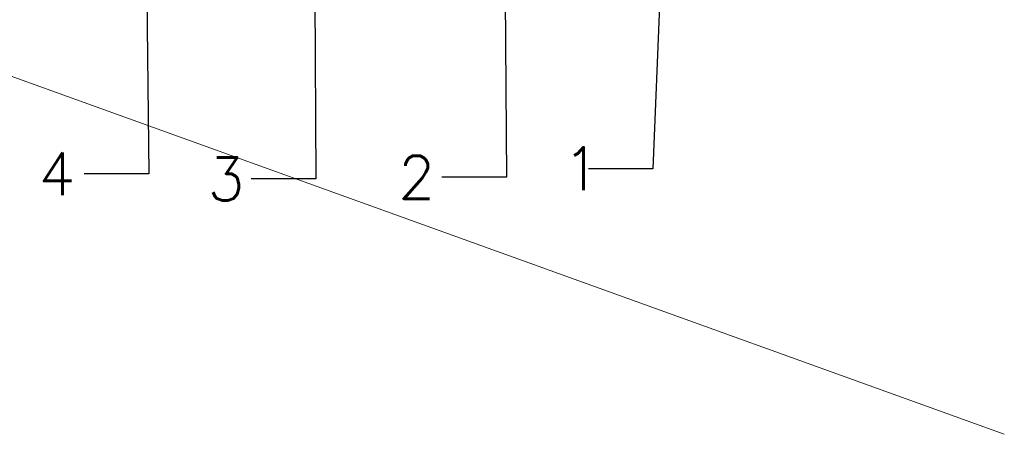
# Model space of a CAD drawing. Header units: millimetres. Extents: x 0 to 841, y 0 to 594.
# Tile 7 of 26: x 343 to 423, y 183 to 217. Entities that reach past the tile are written whole.
import ezdxf

# ---------------------------------------------------------------- set-up
doc = ezdxf.new("R2010")
doc.units = ezdxf.units.MM
doc.layers.get('0').update_dxf_attribs({"lineweight": 18})
doc.layers.add('Default', color=7, linetype='Continuous', lineweight=18)
doc.styles.get("Standard").update_dxf_attribs({"font": 'txt.shx'})

# ---------------------------------------------------------------- blocks, each defined once
blk = doc.blocks.new('*X31')
blk.add_line((0, 0), (-142.692, 51.482))

msp = doc.modelspace()

# ---------------------------------------------------------------- linework, layer by layer
at = {"layer": 'Default', "color": 7, "linetype": 'ByBlock', "lineweight": -2}
for p, q in [((366.626, 237.8), (366.813, 204.065)), ((352.865, 236.879), (353.202, 204.483)), ((382.151, 236.879), (382.337, 204.204)), ((395.435, 234.134), (394.28, 204.901)), ((394.28, 204.901), (389.03, 204.901)), ((353.202, 204.483), (347.952, 204.483)), ((366.813, 204.065), (361.563, 204.065)), ((382.337, 204.204), (377.087, 204.204))]:
    msp.add_line(p, q, dxfattribs=at)

# ---------------------------------------------------------------- block references
msp.add_blockref('*X31', (422.899, 183.249))

# ---------------------------------------------------------------- texts
at = {"layer": 'Default', "color": 7, "linetype": 'Continuous', "char_height": 3.5, "attachment_point": 1}
for s, insert, width in [('\\pxsm0.9;4\\P', (344.227, 206.233), 3.5), ('\\pxsm0.9;1\\P', (386.972, 206.651), 2), ('\\pxsm0.9;3\\P', (358.004, 205.815), 3), ('\\pxsm0.9;2\\P', (373.529, 205.954), 3.5)]:
    msp.add_mtext(s, dxfattribs=dict(at, insert=insert, width=width))

doc.saveas('drawing.dxf')
